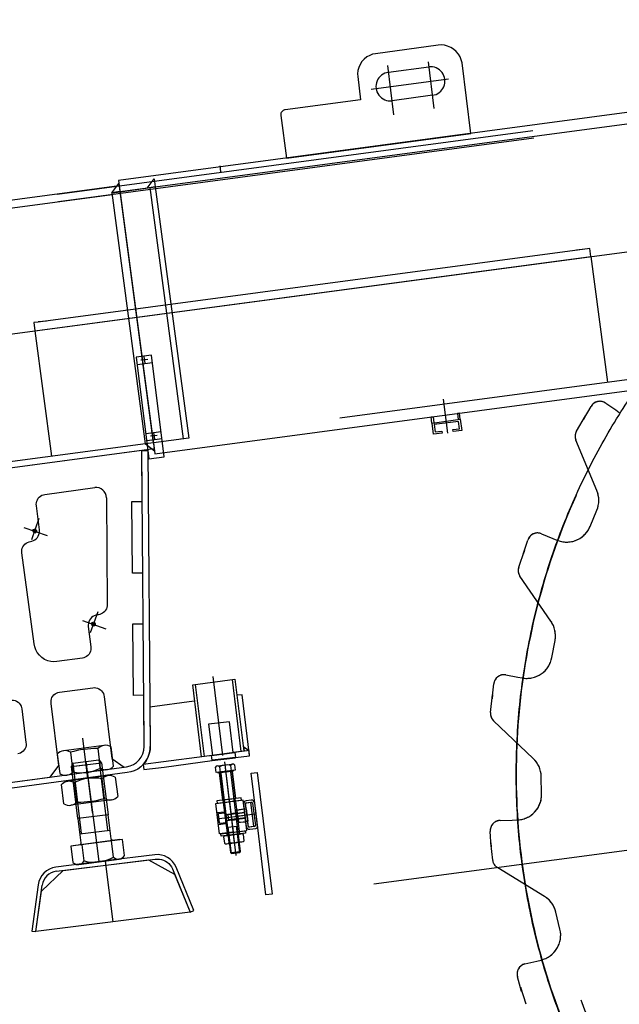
# Model space of a CAD drawing. Extents: x 26250 to 211390, y 12641 to 169243.
# Tile 20 of 132: x 44341 to 44929, y 26048 to 27012. Entities that reach past the tile are written whole.
import ezdxf

# ---------------------------------------------------------------- set-up
doc = ezdxf.new("R2010")
doc.units = 0
doc.header["$LTSCALE"] = 212.5
doc.linetypes.add('CENTER', pattern=[50.5, 30, -9, 2.5, -9])
doc.linetypes.add('HIDDEN', pattern=[12.6, 8.4, -4.2])
for name, color, linetype in [('11', 7, 'CONTINUOUS'), ('458', 7, 'CONTINUOUS'), ('5', 94, 'CONTINUOUS'), ('607', 7, 'CONTINUOUS'), ('611', 7, 'CONTINUOUS'), ('612', 7, 'CONTINUOUS')]:
    doc.layers.add(name, color=color, linetype=linetype)

# ---------------------------------------------------------------- blocks, each defined once
blk = doc.blocks.new('*G6')
at = {"layer": '11', "color": 7, "linetype": 'CENTER'}
for p, q in [((44103.49, 26674.16), (52041.79, 27733.36)), ((44701.51, 26967.5), (44707.42, 26919.37)), ((44741.37, 26971.17), (44746.96, 26925.64)), ((44685.65, 26944.53), (44761.32, 26954.63)), ((44462.96, 26682.79), (44463.77, 26676.21)), ((44466.66, 26679.92), (44460.09, 26679.11)), ((44756.17, 26641.08), (44760.28, 26607.65)), ((44472.37, 26608.3), (44473.18, 26601.72)), ((44476.07, 26605.43), (44469.5, 26604.62)), ((44360.19, 26524.02), (44352.87, 26503.28)), ((44345.36, 26515.41), (44368.07, 26507.39)), ((44417.76, 26432.81), (44410.44, 26412.07)), ((44402.93, 26424.19), (44425.64, 26416.18)), ((44530.35, 26369.49), (44539.85, 26292.1)), ((44688.37, 26166.47), (46215.53, 26370.24)), ((44408.09, 26269.59), (44403.23, 26309.16)), ((44541.86, 26285.97), (44553.15, 26194.07)), ((44541.89, 26285.78), (44546.65, 26246.96)), ((44407.3, 26275.68), (44412.16, 26236.12)), ((44536.88, 26275.25), (44540.17, 26248.45)), ((44540.17, 26248.45), (44536.88, 26275.25)), ((44536.88, 26275.25), (44540.17, 26248.45)), ((44537.5, 26275.33), (44548.67, 26276.7)), ((44549.29, 26276.78), (44552.58, 26249.98)), ((44552.58, 26249.98), (44549.29, 26276.78)), ((44552.58, 26249.98), (44549.29, 26276.78)), ((44540.79, 26248.53), (44551.96, 26249.9)), ((44571.89, 26234.72), (44553.25, 26232.43)), ((44425.11, 26188.76), (44432.42, 26129.21))]:
    blk.add_line(p, q, dxfattribs=at)
at = {"layer": '11', "color": 7, "linetype": 'CONTINUOUS'}
for p, q in [((46294.79, 27102.74), (44438.12, 26855.01)), ((44751.37, 26987.59), (44689.86, 26979.17)), ((44702.54, 26960.91), (44742.04, 26966.18)), ((44783.09, 26901.04), (44774.59, 26970.29)), ((44672.48, 26956.68), (44675.25, 26934.1)), ((44675.25, 26934.1), (44601.35, 26924.23)), ((44745.6, 26938.41), (44706.09, 26933.14)), ((44597.01, 26918.61), (44602.61, 26876.96)), ((44602.61, 26876.96), (44783.09, 26901.04)), ((44537.32, 26869.51), (44538.05, 26863.55)), ((44466.11, 26847.62), (44472.98, 26856.61)), ((44472.98, 26856.61), (44473.95, 26848.69)), ((44125.32, 26808.23), (44438.78, 26850.05)), ((44431.64, 26843.03), (44438.51, 26852.01)), ((44438.12, 26855.01), (44438.72, 26850.05)), ((44438.51, 26852.01), (44439.49, 26844.1)), ((44439.58, 26844.02), (44474.03, 26848.7)), ((44473.95, 26848.69), (44466.11, 26847.62)), ((44474.03, 26848.7), (44506.85, 26602.73)), ((44439.49, 26844.1), (44431.64, 26843.03)), ((44431.74, 26843.06), (44439.58, 26844.02)), ((44464.55, 26597.17), (44431.74, 26843.06)), ((44470.37, 26684.01), (44455.48, 26682.18)), ((44482.94, 26584.46), (44470.37, 26684.01)), ((44455.48, 26682.18), (44467.71, 26582.59)), ((44456.41, 26674.85), (44471.3, 26676.68)), ((44473.71, 26587.37), (44964.51, 26652.85)), ((44915.33, 26637.07), (44925.16, 26630.34)), ((44772.21, 26627.19), (44770.17, 26626.94)), ((44770.17, 26626.94), (44770.9, 26620.97)), ((44772.95, 26621.24), (44772.21, 26627.19)), ((44893.65, 26621.11), (44901.02, 26633.84)), ((44925.16, 26630.34), (44928.7, 26627.88)), ((44744.46, 26623.49), (44746.38, 26623.73)), ((44745.19, 26617.54), (44744.46, 26623.49)), ((44745.31, 26617.55), (44772.95, 26621.24)), ((44746.63, 26606.72), (44745.31, 26617.55)), ((44746.38, 26623.73), (44747.11, 26617.79)), ((44771.3, 26619), (44747.41, 26616.07)), ((44747.41, 26616.07), (44748.29, 26608.87)), ((44772.16, 26611.99), (44771.3, 26619)), ((44772.95, 26621.24), (44774.29, 26610.32)), ((44886.74, 26609.67), (44895.57, 26624.53)), ((44895.57, 26624.53), (44893.65, 26621.11)), ((44464.94, 26607.28), (44479.83, 26609.11)), ((44755.05, 26607.75), (44746.63, 26606.72)), ((44748.29, 26608.87), (44754.81, 26609.74)), ((44754.81, 26609.74), (44755.05, 26607.75)), ((44765.73, 26611.2), (44772.16, 26611.99)), ((44765.97, 26609.3), (44765.73, 26611.2)), ((44774.29, 26610.32), (44765.97, 26609.3)), ((44472.47, 26598.16), (44464.46, 26597.11)), ((44464.46, 26597.11), (44473.44, 26590.24)), ((44472.39, 26598.13), (44464.55, 26597.17)), ((44465.8, 26600.51), (44480.69, 26602.33)), ((44472.37, 26598.28), (44473.71, 26587.37)), ((44506.85, 26602.73), (44472.39, 26598.13)), ((44506.94, 26602.74), (44498.92, 26601.7)), ((44906.68, 26551.4), (44886.14, 26600.78)), ((44473.16, 26592.34), (44159.7, 26550.51)), ((44460.81, 26590.69), (44213.28, 26557.66)), ((44460.81, 26590.69), (44466.81, 26590.74)), ((44463.18, 26300.97), (44460.81, 26590.69)), ((44461.22, 26540.69), (44460.81, 26590.69)), ((44466.81, 26590.74), (44469.18, 26301.02)), ((44467.71, 26582.59), (44482.94, 26584.46)), ((44365.95, 26547.66), (44414.86, 26554.29)), ((44426.19, 26544.46), (44427.04, 26439.81)), ((44451.22, 26540.61), (44461.22, 26540.69)), ((44451.79, 26470.61), (44451.22, 26540.61)), ((44360.6, 26512.9), (44357.7, 26536.57)), ((44900.13, 26516.42), (44906.69, 26532.2)), ((44351.92, 26501.55), (44351.91, 26501.65)), ((44834.5, 26489.04), (44839.07, 26503.03)), ((44852.39, 26509.17), (44863.41, 26504.62)), ((44863.41, 26504.62), (44867.39, 26502.96)), ((44355.43, 26401.23), (44343.32, 26490.42)), ((44830.13, 26476.42), (44835.68, 26492.79)), ((44835.68, 26492.79), (44834.5, 26489.04)), ((44461.79, 26470.69), (44451.79, 26470.61)), ((44462.2, 26420.96), (44461.79, 26470.69)), ((44861.75, 26423.57), (44831.39, 26467.6)), ((44418.35, 26429.91), (44417.19, 26429.76)), ((44408.51, 26418.41), (44410.94, 26398.56)), ((44452.2, 26420.88), (44462.2, 26420.96)), ((44452.77, 26350.88), (44452.2, 26420.88)), ((44862.61, 26388), (44865.74, 26404.79)), ((44402.65, 26387.47), (44377.69, 26384.03)), ((44510.82, 26361.37), (44552.1, 26366.89)), ((44552.1, 26366.89), (44560.77, 26296.3)), ((44817.42, 26370.97), (44829.15, 26368.82)), ((44829.15, 26368.82), (44833.38, 26368.02)), ((44380.13, 26353.98), (44412.94, 26358.47)), ((44519.49, 26290.79), (44510.82, 26361.37)), ((44804.11, 26347.57), (44805.67, 26362.2)), ((44424.07, 26349.87), (44431.52, 26289.17)), ((44462.77, 26350.97), (44452.77, 26350.88)), ((44463.18, 26300.97), (44462.77, 26350.97)), ((44559.22, 26351.58), (44554.23, 26350.97)), ((44566.53, 26292.03), (44559.22, 26351.58)), ((44802.45, 26334.31), (44804.48, 26351.48)), ((44804.48, 26351.48), (44804.11, 26347.57)), ((44343.42, 26337.66), (44347.45, 26304.79)), ((44379.61, 26282.23), (44372.16, 26342.93)), ((44512.22, 26345.32), (44468.9, 26339.54)), ((44468.9, 26339.54), (44469.22, 26301.01)), ((44546.81, 26325.18), (44526.33, 26322.66)), ((44526.33, 26322.66), (44530.07, 26292.21)), ((44550.52, 26294.92), (44546.81, 26325.18)), ((44844.38, 26289.19), (44805.52, 26325.95)), ((44561.51, 26296.41), (44560.99, 26300.62)), ((44560.99, 26300.62), (44565.75, 26296.98)), ((44431.52, 26289.17), (44443.5, 26280.67)), ((44522.24, 26291.16), (44482.15, 26285.81)), ((44530.07, 26292.21), (44519.49, 26290.79)), ((44565.92, 26296.99), (44522.24, 26291.16)), ((44529.72, 26287.11), (44552.53, 26290.17)), ((44529.72, 26287.11), (44552.56, 26289.92)), ((44560.77, 26296.3), (44550.51, 26295.04)), ((44550.51, 26295.04), (44550.52, 26294.92)), ((44552.53, 26290.17), (44566.55, 26291.89)), ((44563.98, 26296.76), (44561.5, 26296.46)), ((44566.55, 26291.89), (44565.92, 26296.99)), ((44253.62, 26255.34), (44445.82, 26280.98)), ((44371.03, 26270.95), (44379.61, 26282.23)), ((44443.5, 26280.67), (44445.82, 26280.95)), ((44482.15, 26285.81), (44462.31, 26283.37)), ((44462.31, 26283.37), (44462.94, 26278.2)), ((44462.94, 26278.2), (44482.84, 26280.65)), ((44482.84, 26280.65), (44529.72, 26287.11)), ((44533.76, 26275.27), (44533.1, 26280.62)), ((44534.95, 26281.87), (44549.56, 26283.66)), ((44537.05, 26281.1), (44537.7, 26275.76)), ((44547.71, 26282.41), (44548.37, 26277.07)), ((44551.66, 26282.89), (44552.32, 26277.55)), ((44253.47, 26255.32), (44366, 26270.33)), ((44446.59, 26275.27), (44254.42, 26249.39)), ((44366, 26270.33), (44371.03, 26270.95)), ((44552.32, 26277.55), (44533.76, 26275.27)), ((44535.3, 26275.46), (44535.34, 26275.06)), ((44535.34, 26275.06), (44550.83, 26276.96)), ((44538.18, 26274.91), (44547.75, 26196.99)), ((44557.68, 26198.21), (44548.11, 26276.13)), ((44550.83, 26276.96), (44550.78, 26277.36)), ((44567.92, 26274.81), (44573.87, 26275.54)), ((44572.79, 26235.11), (44567.92, 26274.81)), ((44573.87, 26275.54), (44588.5, 26156.44)), ((44852.62, 26254.57), (44852.19, 26271.65)), ((44533.28, 26245.09), (44546.68, 26246.73)), ((44536.94, 26215.31), (44533.28, 26245.09)), ((44560.08, 26248.38), (44546.68, 26246.73)), ((44546.68, 26246.73), (44550.34, 26216.96)), ((44546.68, 26246.73), (44550.34, 26216.96)), ((44563.74, 26218.6), (44560.08, 26248.38)), ((44560.57, 26244.41), (44561.18, 26239.45)), ((44561.18, 26239.45), (44563.16, 26239.69)), ((44561.18, 26239.45), (44562.64, 26227.54)), ((44562.43, 26245.65), (44567.39, 26246.25)), ((44565.36, 26221.82), (44562.43, 26245.65)), ((44563.16, 26239.69), (44562.55, 26244.65)), ((44563.16, 26239.69), (44564.63, 26227.78)), ((44568.14, 26248.36), (44563.18, 26247.75)), ((44563.43, 26245.77), (44568.39, 26246.38)), ((44567.39, 26246.25), (44570.32, 26222.43)), ((44569.5, 26245.51), (44572.18, 26223.67)), ((44574.29, 26222.92), (44571.49, 26245.75)), ((44582.54, 26155.71), (44572.79, 26235.11)), ((44544.7, 26221.81), (44554.63, 26223.02)), ((44548.77, 26196.11), (44545.6, 26221.92)), ((44556.9, 26197.11), (44553.74, 26222.92)), ((44564.63, 26227.78), (44562.64, 26227.54)), ((44562.64, 26227.54), (44563.25, 26222.57)), ((44565.23, 26222.82), (44564.63, 26227.78)), ((44570.32, 26222.43), (44565.36, 26221.82)), ((44571.31, 26222.56), (44566.35, 26221.95)), ((44566.59, 26219.96), (44572.55, 26220.69)), ((44811.96, 26228.52), (44823.87, 26228.86)), ((44823.87, 26228.86), (44828.18, 26228.95)), ((44550.34, 26216.96), (44536.94, 26215.31)), ((44550.34, 26216.96), (44563.74, 26218.6)), ((44803.2, 26202.79), (44802.29, 26217.5)), ((44804.82, 26189.54), (44802.72, 26206.69)), ((44802.72, 26206.69), (44803.2, 26202.79)), ((44473.57, 26194.93), (44425.08, 26188.98)), ((44547.75, 26196.99), (44557.68, 26198.21)), ((44547.75, 26196.99), (44548.77, 26196.11)), ((44548.77, 26196.11), (44556.9, 26197.11)), ((44556.9, 26197.11), (44557.68, 26198.21)), ((44425.08, 26188.98), (44376.64, 26182.64)), ((44377.2, 26178.67), (44425.63, 26184.62)), ((44383.94, 26179.53), (44467.32, 26189.76)), ((44425.63, 26184.62), (44474.12, 26190.57)), ((44467.32, 26189.76), (44493.05, 26175.81)), ((44511.87, 26140.29), (44494.6, 26182.6)), ((44855.32, 26154.13), (44809.67, 26182.01)), ((44362.52, 26159.32), (44383.94, 26179.53)), ((44490.9, 26181.08), (44508.17, 26138.77)), ((44493.05, 26175.81), (44508.17, 26138.77)), ((44359.33, 26165.51), (44353.13, 26120.23)), ((44357.09, 26119.69), (44363.29, 26164.96)), ((44357.09, 26119.69), (44362.52, 26159.32)), ((44588.5, 26156.44), (44582.54, 26155.71)), ((44508.17, 26138.77), (44357.09, 26119.69)), ((44508.17, 26138.77), (44511.87, 26140.29)), ((44870.58, 26121.99), (44866.61, 26138.6)), ((44353.13, 26120.23), (44357.09, 26119.69)), ((44836.22, 26088.05), (44847.81, 26090.86)), ((44847.81, 26090.86), (44852, 26091.84)), ((44832.79, 26061.16), (44829.06, 26075.26)), ((44837.46, 26048.47), (44832.32, 26064.98)), ((44832.32, 26064.98), (44832.79, 26061.16))]:
    blk.add_line(p, q, dxfattribs=at)
at = {"layer": '11', "color": 7, "linetype": 'HIDDEN'}
for p, q in [((44439.57, 26844.11), (46391.35, 27104.53)), ((44378.12, 26841.59), (44843.95, 26904.11)), ((44844.97, 26896.46), (44379.14, 26834.02)), ((46424.28, 26857.72), (44472.39, 26598.15)), ((44438.78, 26850.05), (44473.16, 26592.34)), ((44468.74, 26848), (44501.56, 26602.03)), ((44432, 26841.08), (44126.38, 26800.3)), ((44472.39, 26598.15), (44439.57, 26844.11)), ((44356.02, 26707.86), (44900.79, 26780.55)), ((44899.82, 26788.49), (44359.52, 26716.4)), ((44894.78, 26787.82), (44886.84, 26786.84)), ((44900.79, 26780.55), (44899.82, 26788.49)), ((44900.79, 26780.55), (44917.19, 26657.64)), ((44359.52, 26716.4), (44355.04, 26715.85)), ((44355.04, 26715.85), (44356.02, 26707.86)), ((44367.45, 26717.45), (44359.51, 26716.48)), ((44356.11, 26707.87), (44372.51, 26584.96)), ((44915.33, 26637.07), (44925.16, 26630.34)), ((44893.65, 26621.11), (44901.02, 26633.84)), ((44925.16, 26630.34), (44928.7, 26627.88)), ((44886.74, 26609.67), (44895.57, 26624.53)), ((44895.57, 26624.53), (44893.65, 26621.11)), ((44464.54, 26597.24), (44158.91, 26556.46)), ((44906.68, 26551.4), (44886.14, 26600.78)), ((44900.13, 26516.42), (44906.69, 26532.2)), ((44834.5, 26489.04), (44839.07, 26503.03)), ((44852.39, 26509.17), (44863.41, 26504.62)), ((44863.41, 26504.62), (44867.39, 26502.96)), ((44830.13, 26476.42), (44835.68, 26492.79)), ((44835.68, 26492.79), (44834.5, 26489.04)), ((44861.75, 26423.57), (44831.39, 26467.6)), ((44862.61, 26388), (44865.74, 26404.79)), ((44549.63, 26366.54), (44552.11, 26366.85)), ((44558.3, 26295.96), (44549.63, 26366.54)), ((44552.11, 26366.85), (44560.77, 26296.3)), ((44817.42, 26370.97), (44829.15, 26368.82)), ((44829.15, 26368.82), (44833.38, 26368.02)), ((44510.82, 26361.37), (44513.3, 26361.68)), ((44519.49, 26290.79), (44510.82, 26361.37)), ((44513.3, 26361.68), (44521.96, 26291.13)), ((44804.11, 26347.57), (44805.67, 26362.2)), ((44802.45, 26334.31), (44804.48, 26351.48)), ((44804.48, 26351.48), (44804.11, 26347.57)), ((44844.38, 26289.19), (44805.52, 26325.95)), ((44521.96, 26291.13), (44519.49, 26290.79)), ((44529.11, 26292.08), (44551.9, 26294.88)), ((44529.69, 26287.35), (44529.11, 26292.08)), ((44552.54, 26290.16), (44529.69, 26287.35)), ((44551.9, 26294.88), (44552.54, 26290.16)), ((44560.77, 26296.3), (44558.3, 26295.96)), ((44392.03, 26281.44), (44421.27, 26285.03)), ((44398.32, 26230.25), (44392.03, 26281.44)), ((44421.27, 26285.03), (44428.09, 26233.9)), ((44852.62, 26254.57), (44852.19, 26271.65)), ((44540.73, 26246), (44544.38, 26216.23)), ((44552.64, 26247.47), (44556.29, 26217.69)), ((44561.18, 26239.45), (44553.73, 26238.53)), ((44554.23, 26238.59), (44561.11, 26239.94)), ((44561.11, 26239.94), (44561.18, 26239.45)), ((44561.18, 26239.45), (44563.16, 26239.69)), ((44428.09, 26233.9), (44398.32, 26230.25)), ((44534.38, 26236.15), (44541.82, 26237.07)), ((44535.99, 26235.35), (44541.95, 26236.08)), ((44537.13, 26226.02), (44536.06, 26234.75)), ((44536.6, 26230.38), (44562.4, 26233.55)), ((44541.82, 26237.07), (44542.16, 26234.34)), ((44541.95, 26236.08), (44543.16, 26226.15)), ((44542.16, 26234.34), (44548.11, 26235.07)), ((44542.19, 26234.09), (44561.44, 26236.46)), ((44562.18, 26230.5), (44543.16, 26228.17)), ((44545.17, 26234.46), (44545.9, 26228.5)), ((44562.11, 26235.93), (44545.24, 26233.86)), ((44562.7, 26231.17), (44545.82, 26229.1)), ((44554.07, 26235.8), (44548.11, 26235.07)), ((44553.73, 26238.53), (44554.07, 26235.8)), ((44554.96, 26232.64), (44554.23, 26238.59)), ((44554.96, 26232.64), (44555.69, 26226.68)), ((44561.44, 26236.46), (44561.52, 26235.86)), ((44561.44, 26236.46), (44562.18, 26230.5)), ((44561.52, 26235.86), (44562.1, 26231.1)), ((44562.1, 26231.1), (44562.18, 26230.5)), ((44543.29, 26225.16), (44535.84, 26224.24)), ((44543.16, 26226.15), (44537.8, 26225.49)), ((44548.91, 26228.62), (44542.95, 26227.89)), ((44542.95, 26227.89), (44543.29, 26225.16)), ((44548.91, 26228.62), (44554.86, 26229.35)), ((44554.86, 26229.35), (44555.2, 26226.62)), ((44555.2, 26226.62), (44562.64, 26227.54)), ((44555.69, 26226.68), (44562.7, 26227.04)), ((44562.64, 26227.54), (44564.63, 26227.78)), ((44562.7, 26227.04), (44562.64, 26227.54)), ((44811.96, 26228.52), (44823.87, 26228.86)), ((44823.87, 26228.86), (44828.18, 26228.95)), ((44803.2, 26202.79), (44802.29, 26217.5)), ((44804.82, 26189.54), (44802.72, 26206.69)), ((44802.72, 26206.69), (44803.2, 26202.79)), ((44855.32, 26154.13), (44809.67, 26182.01)), ((44870.58, 26121.99), (44866.61, 26138.6)), ((44836.22, 26088.05), (44847.81, 26090.86)), ((44847.81, 26090.86), (44852, 26091.84)), ((44832.79, 26061.16), (44829.06, 26075.26)), ((44837.46, 26048.47), (44832.32, 26064.98)), ((44832.32, 26064.98), (44832.79, 26061.16))]:
    blk.add_line(p, q, dxfattribs=at)
at = {"layer": '11', "color": 7, "linetype": 'CONTINUOUS'}
for points in [[(44774.59, 26970.29), (44773.89, 26973.12), (44772.72, 26975.98), (44771.06, 26978.75), (44768.93, 26981.3), (44766.39, 26983.53), (44763.53, 26985.33), (44760.47, 26986.64), (44757.35, 26987.43), (44754.28, 26987.73), (44751.37, 26987.59)], [(44689.86, 26979.17), (44687.02, 26978.58), (44684.15, 26977.52), (44681.37, 26975.97), (44678.8, 26973.94), (44676.56, 26971.49), (44674.75, 26968.7), (44673.44, 26965.71), (44672.64, 26962.62), (44672.34, 26959.58), (44672.48, 26956.68)], [(44601.35, 26924.23), (44600.64, 26924.08), (44599.92, 26923.82), (44599.23, 26923.43), (44598.59, 26922.92), (44598.03, 26922.31), (44597.57, 26921.62), (44597.25, 26920.87), (44597.05, 26920.1), (44596.97, 26919.33), (44597.01, 26918.61)], [(44357.7, 26536.57), (44357.56, 26538.01), (44357.64, 26539.53), (44357.98, 26541.05), (44358.57, 26542.53), (44359.42, 26543.91), (44360.49, 26545.11), (44361.74, 26546.11), (44363.1, 26546.87), (44364.52, 26547.38), (44365.95, 26547.66)], [(44351.91, 26501.65), (44353.33, 26501.95), (44354.77, 26502.48), (44356.16, 26503.26), (44357.44, 26504.27), (44358.56, 26505.5), (44359.46, 26506.89), (44360.12, 26508.39), (44360.52, 26509.93), (44360.67, 26511.45), (44360.6, 26512.9)], [(44353.87, 26512.03), (44354.21, 26512.84), (44354.86, 26513.43), (44355.69, 26513.68), (44356.55, 26513.55), (44357.26, 26513.06), (44357.7, 26512.32), (44357.78, 26511.47), (44357.48, 26510.67), (44356.88, 26510.08), (44356.08, 26509.8)], [(44343.32, 26490.42), (44343.23, 26491.87), (44343.37, 26493.38), (44343.75, 26494.92), (44344.4, 26496.41), (44345.29, 26497.78), (44346.4, 26499), (44347.68, 26499.99), (44349.06, 26500.75), (44350.5, 26501.27), (44351.92, 26501.55)], [(44427.04, 26439.81), (44426.96, 26438.46), (44426.68, 26437.08), (44426.19, 26435.71), (44425.49, 26434.4), (44424.59, 26433.2), (44423.51, 26432.15), (44422.31, 26431.28), (44421.01, 26430.62), (44419.68, 26430.16), (44418.35, 26429.91)], [(44417.19, 26429.76), (44415.77, 26429.45), (44414.33, 26428.91), (44412.94, 26428.11), (44411.66, 26427.09), (44410.54, 26425.85), (44409.64, 26424.44), (44408.98, 26422.94), (44408.59, 26421.39), (44408.43, 26419.86), (44408.51, 26418.41)], [(44411.44, 26420.82), (44411.78, 26421.63), (44412.43, 26422.22), (44413.26, 26422.46), (44414.12, 26422.33), (44414.83, 26421.85), (44415.27, 26421.11), (44415.34, 26420.26), (44415.05, 26419.46), (44414.45, 26418.87), (44413.65, 26418.59)], [(44377.69, 26384.03), (44374.79, 26383.86), (44371.76, 26384.13), (44368.69, 26384.9), (44365.72, 26386.19), (44362.96, 26387.97), (44360.54, 26390.19), (44358.54, 26392.75), (44357.02, 26395.52), (44355.99, 26398.39), (44355.43, 26401.23)], [(44410.94, 26398.56), (44411.08, 26397.12), (44410.99, 26395.6), (44410.65, 26394.08), (44410.05, 26392.59), (44409.19, 26391.22), (44408.12, 26390.01), (44406.87, 26389.02), (44405.5, 26388.26), (44404.08, 26387.75), (44402.65, 26387.47)], [(44412.94, 26358.47), (44414.39, 26358.55), (44415.91, 26358.42), (44417.44, 26358.03), (44418.93, 26357.39), (44420.31, 26356.5), (44421.52, 26355.39), (44422.52, 26354.11), (44423.28, 26352.72), (44423.79, 26351.29), (44424.07, 26349.87)], [(44332.29, 26346.26), (44333.74, 26346.35), (44335.25, 26346.21), (44336.79, 26345.83), (44338.27, 26345.18), (44339.65, 26344.29), (44340.86, 26343.18), (44341.86, 26341.9), (44342.62, 26340.52), (44343.14, 26339.08), (44343.42, 26337.66)], [(44372.16, 26342.93), (44371.98, 26344.37), (44372.02, 26345.87), (44372.31, 26347.4), (44372.87, 26348.87), (44373.68, 26350.24), (44374.72, 26351.45), (44375.95, 26352.44), (44377.3, 26353.19), (44378.71, 26353.7), (44380.13, 26353.98)], [(44347.45, 26304.79), (44347.61, 26303.35), (44347.54, 26301.84), (44347.22, 26300.32), (44346.63, 26298.84), (44345.8, 26297.46), (44344.74, 26296.26), (44343.5, 26295.27), (44342.14, 26294.51), (44340.72, 26294), (44339.3, 26293.72)], [(44469.18, 26301.02), (44468.97, 26297.5), (44468.24, 26293.91), (44466.97, 26290.35), (44465.14, 26286.95), (44462.8, 26283.83), (44460.01, 26281.1), (44456.87, 26278.84), (44453.51, 26277.12), (44450.04, 26275.94), (44446.59, 26275.27)], [(44548.11, 26276.13), (44548.05, 26276.62)], [(44474.12, 26190.57), (44476.17, 26190.73), (44478.22, 26190.62), (44480.24, 26190.24), (44482.21, 26189.6), (44484.07, 26188.71), (44485.81, 26187.57), (44487.39, 26186.22), (44488.78, 26184.67), (44489.95, 26182.95), (44490.9, 26181.08)], [(44809.67, 26182.01), (44808.93, 26182.51), (44808.21, 26183.09), (44807.55, 26183.74), (44806.94, 26184.45), (44806.39, 26185.22), (44805.91, 26186.04), (44805.52, 26186.89), (44805.2, 26187.76), (44804.97, 26188.65), (44804.82, 26189.54)]]:
    blk.add_lwpolyline(points, dxfattribs=at)
at = {"layer": '11', "color": 7, "linetype": 'HIDDEN'}
for points in [[(44536.06, 26234.75), (44535.99, 26235.35)], [(44542.16, 26234.33), (44542.19, 26234.09)], [(44543.16, 26228.17), (44542.95, 26227.9)], [(44809.67, 26182.01), (44808.93, 26182.51), (44808.21, 26183.09), (44807.55, 26183.74), (44806.94, 26184.45), (44806.39, 26185.22), (44805.91, 26186.04), (44805.52, 26186.89), (44805.2, 26187.76), (44804.97, 26188.65), (44804.82, 26189.54)]]:
    blk.add_lwpolyline(points, dxfattribs=at)
at = {"layer": '11', "color": 7, "linetype": 'CENTER'}
blk.add_circle((45492.01, 26273.69), 664.3, dxfattribs=at)
at = {"layer": '11', "color": 7, "linetype": 'HIDDEN'}
blk.add_circle((45492.01, 26273.69), 640, dxfattribs=at)
at = {"layer": '11', "color": 7, "linetype": 'CONTINUOUS'}
for centre in [(44355.85, 26511.71), (44413.42, 26420.49)]:
    blk.add_circle(centre, 1.43, dxfattribs=at)
for centre, radius, start, end in [((44743.89, 26952.3), 14, -83, 97.59949), ((44704.24, 26947.01), 14, 97, -82.40051), ((44909.67, 26628.82), 10, 55.59993, 149.88306), ((44895.36, 26604.63), 9.98, 149.68085, -157.36342), ((44416.19, 26544.38), 10, 0.47134, 97.61176), ((44883.61, 26541.79), 24.99, -22.5643, 22.59485), ((44848.58, 26499.93), 10, 67.57994, 161.93076), ((44877.04, 26526.01), 25, -112.72946, -22.55853), ((44839.57, 26473.27), 9.96, 161.58887, -145.29689), ((44841.15, 26409.37), 25.02, -10.5546, 34.56491), ((44838.03, 26392.58), 25, -100.71327, -10.56955), ((44815.62, 26361.14), 10, 79.58159, 173.91154), ((44812.4, 26333.22), 10.01, 173.73062, -133.42075), ((44443.18, 26300.8), 20, -82.40781, 0.47015), ((44443.15, 26300.81), 20.03, -82.32129, 0.46289), ((44443.22, 26300.79), 26, -42.68298, 0.46509), ((44827.19, 26271.02), 25.01, 1.43954, 46.57803), ((44535.25, 26279.43), 2.45, 42.91562, 151.12799), ((44544.05, 26268.15), 14.72, 75.60395, 118.4106), ((44549.86, 26281.22), 2.45, 42.91562, 151.12799), ((44537.69, 26274.85), 0.5, 7, 96.65064), ((44827.62, 26253.95), 25, -88.71436, 1.43073), ((44563.55, 26244.77), 3, 97, -173.11658), ((44563.55, 26244.77), 1, 97, -173.17468), ((44568.51, 26245.38), 3, 7, 97.02914), ((44568.51, 26245.38), 1, 7, 97), ((44566.23, 26222.94), 3, -173, -83.05823), ((44566.23, 26222.94), 1, -173, -83), ((44571.19, 26223.55), 1, -83, 6.73798), ((44572.31, 26222.68), 2, -83, 7.0874), ((44812.23, 26218.53), 10, 91.59167, -174.09955), ((44476.01, 26175.01), 20.07, 22.19859, 96.99168), ((44379.15, 26162.79), 20, 97.19053, 172.19855), ((44379.15, 26162.79), 16, 97, 172.20303), ((44842.29, 26132.79), 25, 13.44154, 58.59486), ((44846.26, 26116.18), 25, -76.71637, 13.42728), ((44838.57, 26078.33), 10, 103.56981, -162.09015)]:
    blk.add_arc(centre, radius, start, end, dxfattribs=at)
at = {"layer": '11', "color": 7, "linetype": 'HIDDEN'}
for centre, radius, start, end in [((44909.67, 26628.82), 10, 55.59993, 149.88306), ((44895.36, 26604.63), 9.98, 149.68085, -157.36342), ((44883.61, 26541.79), 24.99, -22.5643, 22.59485), ((44848.58, 26499.93), 10, 67.57994, 161.93076), ((44877.04, 26526.01), 25, -112.72946, -22.55853), ((44839.57, 26473.27), 9.96, 161.58887, -145.29689), ((44841.15, 26409.37), 25.02, -10.5546, 34.56491), ((44838.03, 26392.58), 25, -100.71327, -10.56955), ((44815.62, 26361.14), 10, 79.58159, 173.91154), ((44812.4, 26333.22), 10.01, 173.73062, -133.42075), ((44827.19, 26271.02), 25.01, 1.43954, 46.57803), ((44827.62, 26253.95), 25, -88.71436, 1.43073), ((44537.73, 26226.09), 0.601, -173, -83), ((44812.23, 26218.53), 10, 91.59167, -174.09955), ((44842.29, 26132.79), 25, 13.44154, 58.59486), ((44846.26, 26116.18), 25, -76.71637, 13.42728), ((44838.57, 26078.33), 10, 103.56981, -162.09015)]:
    blk.add_arc(centre, radius, start, end, dxfattribs=at)
at = {"layer": '11', "color": 7, "linetype": 'CENTER'}
blk.add_arc((45492.01, 26273.69), 664.31, 155.75214, -129.43741, dxfattribs=at)
at = {"layer": '458', "color": 7, "linetype": 'CONTINUOUS'}
for p, q in [((44423.86, 26301.99), (44384.38, 26296.73)), ((44427.04, 26278.21), (44387.55, 26272.94)), ((44427.84, 26272.34), (44388.35, 26267.07)), ((44431.01, 26248.55), (44391.53, 26243.28)), ((44543.34, 26213.58), (44557.95, 26215.37)), ((44544.31, 26205.64), (44558.92, 26207.43))]:
    blk.add_line(p, q, dxfattribs=at)
at = {"layer": '5', "color": 94, "linetype": 'CONTINUOUS'}
for p, q in [((44473.04, 26856.15), (44473.01, 26856.38)), ((44438.58, 26851.55), (44438.55, 26851.78)), ((44431.94, 26843.41), (44431.98, 26843.07)), ((44499.3, 26601.4), (44499.26, 26601.74))]:
    blk.add_line(p, q, dxfattribs=at)
at = {"layer": '607', "color": 7, "linetype": 'CENTER'}
for p, q in [((44405.96, 26286.33), (44416.61, 26206.53)), ((44419.08, 26188), (44416.81, 26206.56))]:
    blk.add_line(p, q, dxfattribs=at)
at = {"layer": '611', "color": 7, "linetype": 'CONTINUOUS'}
for p, q in [((44417.75, 26298.82), (44420.11, 26279.64)), ((44433.29, 26281.54), (44430.77, 26300.42)), ((44378.12, 26293.39), (44380.45, 26274.49)), ((44391.11, 26295.27), (44393.46, 26276.08)), ((44393.18, 26284.62), (44418.78, 26287.76)), ((44418.78, 26287.76), (44421.23, 26285.34)), ((44391.49, 26281.37), (44421.27, 26285.03)), ((44392.29, 26281.47), (44393.18, 26284.62)), ((44424.29, 26250.01), (44421.93, 26269.19)), ((44434.75, 26270.76), (44437.27, 26251.88)), ((44384.62, 26244.86), (44382.3, 26263.76)), ((44397.64, 26246.45), (44395.28, 26265.64)), ((44558.29, 26250.68), (44534.47, 26247.75)), ((44558.59, 26248.2), (44558.29, 26250.68)), ((44534.47, 26247.75), (44534.77, 26245.27)), ((44534.77, 26245.27), (44558.59, 26248.2)), ((44401.49, 26206.53), (44398.62, 26229.97)), ((44427.55, 26233.84), (44430.43, 26210.4)), ((44400.29, 26215.45), (44430.06, 26219.11)), ((44538.43, 26215.5), (44562.25, 26218.42)), ((44538.73, 26213.01), (44538.43, 26215.5)), ((44562.55, 26215.94), (44538.73, 26213.01)), ((44541.01, 26212.37), (44541.76, 26206.25)), ((44546.58, 26206.79), (44545.82, 26213.01)), ((44556.44, 26208), (44555.68, 26214.22)), ((44561.25, 26208.64), (44560.5, 26214.76)), ((44562.25, 26218.42), (44562.55, 26215.94)), ((44441.85, 26209.9), (44391.53, 26203.19)), ((44391.53, 26203.19), (44393.48, 26187.36)), ((44393.75, 26203.99), (44439.34, 26210.07)), ((44393.81, 26203.49), (44393.75, 26203.99)), ((44404.31, 26188.8), (44402.36, 26204.63)), ((44433.13, 26192.64), (44431.19, 26208.48)), ((44439.34, 26210.07), (44439.4, 26209.57)), ((44443.79, 26194.07), (44441.85, 26209.9)), ((44399.34, 26185.36), (44438.83, 26190.63))]:
    blk.add_line(p, q, dxfattribs=at)
at = {"layer": '611', "color": 7, "linetype": 'CENTER'}
for p, q in [((44546.68, 26246.73), (44546.38, 26249.21)), ((44550.34, 26216.96), (44550.64, 26214.48)), ((44551.62, 26206.54), (44550.64, 26214.48))]:
    blk.add_line(p, q, dxfattribs=at)
at = {"layer": '611', "color": 7, "linetype": 'HIDDEN'}
for p, q in [((44552.64, 26247.47), (44552.33, 26249.95)), ((44540.42, 26248.48), (44540.73, 26246)), ((44544.69, 26213.74), (44544.38, 26216.23)), ((44556.29, 26217.69), (44556.6, 26215.21))]:
    blk.add_line(p, q, dxfattribs=at)
at = {"layer": '611', "color": 7, "linetype": 'CONTINUOUS'}
for points in [[(44380.45, 26274.49), (44381.71, 26273.77), (44383.07, 26273.24), (44384.48, 26272.9), (44385.93, 26272.77), (44387.38, 26272.85), (44388.8, 26273.13), (44390.16, 26273.61), (44391.45, 26274.27), (44392.62, 26275.11), (44393.66, 26276.11)], [(44382.3, 26263.76), (44383.3, 26264.73), (44384.42, 26265.56), (44385.65, 26266.22), (44386.96, 26266.7), (44388.33, 26267), (44389.73, 26267.11), (44391.13, 26267.02), (44392.51, 26266.73), (44393.83, 26266.26), (44395.08, 26265.61)], [(44400.19, 26204.85), (44400.4, 26204.89), (44400.62, 26204.97), (44400.83, 26205.09), (44401.02, 26205.24), (44401.19, 26205.42), (44401.32, 26205.63), (44401.42, 26205.86), (44401.48, 26206.09), (44401.5, 26206.32), (44401.49, 26206.53)], [(44430.43, 26210.4), (44430.59, 26210.2), (44430.78, 26210), (44431.02, 26209.81), (44431.28, 26209.63), (44431.56, 26209.47), (44431.85, 26209.35), (44432.14, 26209.26), (44432.42, 26209.2), (44432.67, 26209.18), (44432.9, 26209.2)], [(44393.48, 26187.36), (44394.44, 26186.51), (44395.55, 26185.86), (44396.76, 26185.43), (44398.02, 26185.24), (44399.3, 26185.29), (44400.54, 26185.58), (44401.7, 26186.1), (44402.74, 26186.83), (44403.62, 26187.74), (44404.31, 26188.8)]]:
    blk.add_lwpolyline(points, dxfattribs=at)
for centre, radius, start, end in [((44417.32, 26200.4), 98.42, 89.75226, 105.45166), ((44425.21, 26291.94), 10.14, 56.72341, 137.27913), ((44385.72, 26286.67), 10.14, 57.9296, 138.48883), ((44402.03, 26315.06), 39.84, -102.11879, -62.67871), ((44425.7, 26288.26), 10.15, -122.08379, -41.52979), ((44413.37, 26230.22), 39.84, 77.8812, 117.32129), ((44429.18, 26262.29), 10.14, 56.71784, 137.27913), ((44398.07, 26344.88), 98.42, -90.24783, -74.54819), ((44429.67, 26258.6), 10.14, -122.07039, -41.51117), ((44390.18, 26253.34), 10.14, -123.27658, -42.72086), ((44543.79, 26209.86), 3.75, 57.33607, 137.89099), ((44552.44, 26199.86), 14.72, 77.28046, 116.72312), ((44558.41, 26211.65), 3.75, 56.11155, 136.66647), ((44543.85, 26209.36), 3.75, -123.8732, -43.34842), ((44549.82, 26221.15), 14.72, -102.71954, -63.27689), ((44558.47, 26211.15), 3.75, -122.64906, -42.1243), ((44413.81, 26227.49), 39.84, -103.80444, -60.99387), ((44437.95, 26197.21), 6.64, -136.51372, -28.27805)]:
    blk.add_arc(centre, radius, start, end, dxfattribs=at)
at = {"layer": '612', "color": 7, "linetype": 'CONTINUOUS'}
for p, q in [((44418.75, 26288.03), (44427.22, 26219.05)), ((44393.18, 26284.62), (44401.65, 26215.64))]:
    blk.add_line(p, q, dxfattribs=at)

msp = doc.modelspace()

# ---------------------------------------------------------------- block references
at = {"layer": '11', "color": 7, "linetype": 'CONTINUOUS'}
msp.add_blockref('*G6', (0, 0), dxfattribs=at)

doc.saveas('drawing.dxf')
